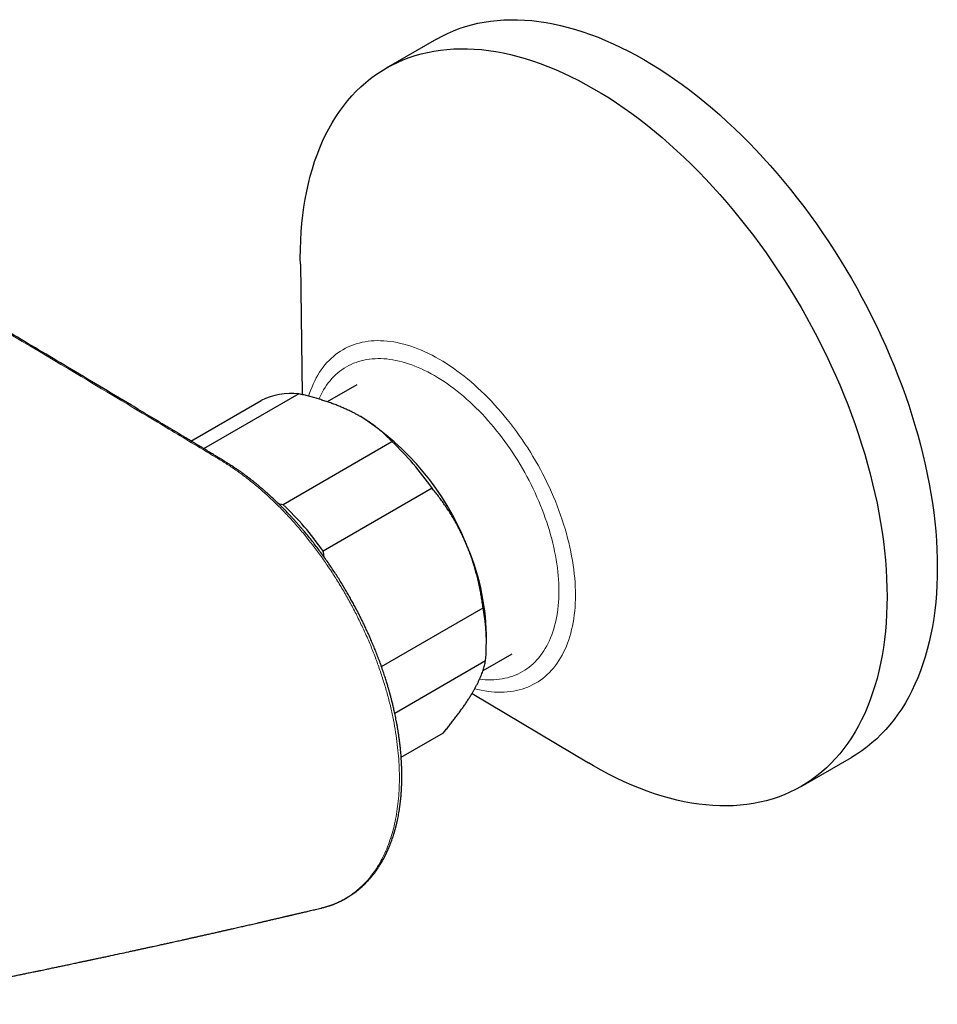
# Model space of a CAD drawing. Header units: millimetres. Extents: x 8 to 854, y 12 to 457.
# Tile 69 of 75: x 764 to 841, y 124 to 207. Entities that reach past the tile are written whole.
import ezdxf

# ---------------------------------------------------------------- set-up
doc = ezdxf.new("R2010")
doc.units = ezdxf.units.MM

msp = doc.modelspace()

# ---------------------------------------------------------------- linework, layer by layer
at = {"color": 7, "linetype": 'Continuous', "lineweight": 30}
for p, q in [((799.171, 205.044), (794.928, 202.595)), ((787.682, 186.065), (787.848, 175.043)), ((792.442, 175.873), (789.956, 174.437)), ((778.448, 171.129), (784.379, 174.553)), ((787.549, 175.114), (779.524, 170.481)), ((792.773, 173.184), (792.757, 173.194)), ((786.219, 165.77), (795.411, 171.076)), ((798.791, 167.151), (789.598, 161.844)), ((785.813, 165.867), (786.219, 165.77)), ((794.522, 152.102), (803.097, 157.052)), ((803.378, 153.997), (803.378, 154.814)), ((803.098, 151.772), (805.541, 153.182)), ((803.306, 152.565), (795.649, 148.145)), ((802.169, 149.832), (811.987, 143.963)), ((796.187, 144.448), (799.751, 146.505)), ((829.925, 141.972), (834.168, 144.421)), ((789.454, 131.726), (789.5, 131.736))]:
    msp.add_line(p, q, dxfattribs=at)
at = {"color": 7, "linetype": 'Continuous', "lineweight": 30, "flags": 128}
for points in [[(799.171, 205.044), (799.633, 205.298), (800.109, 205.531), (800.596, 205.743), (801.094, 205.934), (801.603, 206.103), (802.122, 206.251), (802.651, 206.377), (803.19, 206.482), (803.738, 206.565), (804.295, 206.626), (804.86, 206.665), (805.434, 206.683), (806.015, 206.678), (806.603, 206.652), (807.198, 206.603), (807.8, 206.533), (808.408, 206.441), (809.021, 206.328), (809.64, 206.192), (810.264, 206.035), (810.892, 205.857), (811.524, 205.657), (812.159, 205.437), (812.798, 205.195), (813.439, 204.932), (814.082, 204.648), (814.727, 204.344), (815.374, 204.02), (816.021, 203.676), (816.669, 203.311), (817.317, 202.928), (817.964, 202.525), (818.611, 202.102), (819.256, 201.661), (819.9, 201.202), (820.541, 200.725), (821.179, 200.229), (821.815, 199.716), (822.447, 199.187), (823.075, 198.64), (823.698, 198.077), (824.317, 197.498), (824.931, 196.903), (825.538, 196.293), (826.14, 195.669), (826.735, 195.03), (827.324, 194.377), (827.905, 193.71), (828.478, 193.031), (829.044, 192.339), (829.6, 191.635), (830.148, 190.919), (830.687, 190.193), (831.216, 189.456), (831.735, 188.708), (832.244, 187.951), (832.742, 187.185), (833.229, 186.411), (833.705, 185.628), (834.169, 184.838), (834.621, 184.041), (835.061, 183.238), (835.488, 182.429), (835.903, 181.615), (836.304, 180.796), (836.691, 179.972), (837.065, 179.145), (837.425, 178.316), (837.771, 177.483), (838.102, 176.649), (838.419, 175.813), (838.721, 174.977), (839.007, 174.141), (839.278, 173.305), (839.534, 172.47), (839.774, 171.636), (839.998, 170.805), (840.207, 169.976), (840.399, 169.151), (840.575, 168.329), (840.734, 167.512), (840.877, 166.699), (841.004, 165.893), (841.113, 165.092), (841.206, 164.298), (841.282, 163.511), (841.342, 162.732), (841.384, 161.961), (841.409, 161.198), (841.418, 160.445), (841.409, 159.702), (841.384, 158.969), (841.342, 158.247), (841.282, 157.536), (841.206, 156.837), (841.113, 156.151), (841.004, 155.477), (840.877, 154.816), (840.734, 154.169), (840.575, 153.535), (840.399, 152.917), (840.207, 152.313), (839.998, 151.725), (839.774, 151.153), (839.534, 150.596), (839.278, 150.056), (839.007, 149.534), (838.721, 149.028), (838.419, 148.54), (838.102, 148.07), (837.771, 147.618), (837.425, 147.185), (837.065, 146.771), (836.691, 146.376), (836.304, 146), (835.903, 145.644), (835.488, 145.308), (835.061, 144.992), (834.621, 144.697), (834.169, 144.422), (834.168, 144.421)], [(787.682, 186.065), (787.678, 186.57), (787.686, 187.314), (787.712, 188.047), (787.754, 188.769), (787.813, 189.479), (787.89, 190.179), (787.983, 190.865), (788.092, 191.539), (788.219, 192.2), (788.362, 192.847), (788.521, 193.48), (788.697, 194.099), (788.889, 194.703), (789.097, 195.291), (789.322, 195.863), (789.562, 196.42), (789.817, 196.959), (790.089, 197.482), (790.375, 197.988), (790.677, 198.476), (790.994, 198.946), (791.325, 199.398), (791.671, 199.831), (792.03, 200.245), (792.404, 200.64), (792.792, 201.016), (793.193, 201.372), (793.607, 201.708), (794.035, 202.024), (794.474, 202.319), (794.927, 202.594), (795.391, 202.848), (795.866, 203.082), (796.354, 203.294), (796.852, 203.484), (797.36, 203.654), (797.88, 203.802), (798.409, 203.928), (798.947, 204.033), (799.495, 204.116), (800.052, 204.177), (800.617, 204.216), (801.191, 204.234), (801.772, 204.229), (802.36, 204.203), (802.956, 204.154), (803.557, 204.084), (804.165, 203.992), (804.779, 203.878), (805.398, 203.743), (806.021, 203.586), (806.649, 203.408), (807.281, 203.208), (807.916, 202.987), (808.555, 202.745), (809.196, 202.483), (809.84, 202.199), (810.485, 201.895), (811.131, 201.571), (811.779, 201.226), (812.427, 200.862), (813.074, 200.478), (813.722, 200.075), (814.368, 199.653), (815.014, 199.212), (815.657, 198.753), (816.298, 198.275), (816.937, 197.78), (817.572, 197.267), (818.204, 196.737), (818.832, 196.191), (819.456, 195.628), (820.074, 195.049), (820.688, 194.454), (821.296, 193.844), (821.898, 193.219), (822.493, 192.58), (823.081, 191.927), (823.662, 191.261), (824.236, 190.582), (824.801, 189.89), (825.358, 189.186), (825.906, 188.47), (826.444, 187.744), (826.974, 187.006), (827.493, 186.259), (828.001, 185.502), (828.5, 184.736), (828.987, 183.962), (829.462, 183.179), (829.927, 182.389), (830.379, 181.592), (830.818, 180.789), (831.246, 179.98), (831.66, 179.165), (832.061, 178.346), (832.449, 177.523), (832.823, 176.696), (833.183, 175.866), (833.528, 175.034), (833.86, 174.2), (834.176, 173.364), (834.478, 172.528), (834.764, 171.691), (835.036, 170.855), (835.291, 170.02), (835.532, 169.187), (835.756, 168.355), (835.964, 167.527), (836.156, 166.701), (836.332, 165.88), (836.492, 165.063), (836.634, 164.25), (836.761, 163.443), (836.871, 162.643), (836.964, 161.849), (837.04, 161.062), (837.099, 160.282), (837.141, 159.511), (837.167, 158.749), (837.175, 157.996), (837.167, 157.253), (837.141, 156.52), (837.099, 155.798), (837.04, 155.087), (836.964, 154.388), (836.871, 153.701), (836.761, 153.027), (836.634, 152.366), (836.492, 151.719), (836.332, 151.086), (836.156, 150.468), (835.964, 149.864), (835.756, 149.276), (835.532, 148.703), (835.291, 148.147), (835.036, 147.607), (834.764, 147.084), (834.478, 146.579), (834.176, 146.091), (833.86, 145.621), (833.528, 145.169), (833.183, 144.736), (832.823, 144.322), (832.449, 143.926), (832.061, 143.551), (831.66, 143.195), (831.246, 142.859), (830.818, 142.543), (830.379, 142.247), (829.927, 141.972), (829.462, 141.718), (828.987, 141.485), (828.5, 141.273), (828.001, 141.082), (827.493, 140.913), (826.974, 140.765), (826.444, 140.638), (825.906, 140.534), (825.358, 140.451), (824.801, 140.39), (824.236, 140.35), (823.662, 140.333), (823.081, 140.338), (822.493, 140.364), (821.898, 140.412), (821.296, 140.483), (820.688, 140.574), (820.074, 140.688), (819.456, 140.823), (818.832, 140.98), (818.204, 141.159), (817.572, 141.358), (816.937, 141.579), (816.298, 141.821), (815.657, 142.084), (815.014, 142.368), (814.368, 142.672), (813.722, 142.996), (813.074, 143.34), (812.427, 143.704), (811.987, 143.963)]]:
    msp.add_lwpolyline(points, dxfattribs=at)
at = {"color": 252, "linetype": 'Continuous', "lineweight": 0, "flags": 128}
for points in [[(788.384, 174.909), (788.468, 175.172), (788.564, 175.445), (788.669, 175.711), (788.78, 175.969), (788.899, 176.22), (789.025, 176.462), (789.158, 176.697), (789.298, 176.924), (789.445, 177.142), (789.599, 177.352), (789.759, 177.553), (789.926, 177.745), (790.1, 177.929), (790.28, 178.103), (790.466, 178.269), (790.659, 178.425), (790.857, 178.571), (791.061, 178.708), (791.271, 178.836), (791.487, 178.954), (791.708, 179.062), (791.934, 179.161), (792.165, 179.25), (792.401, 179.328), (792.642, 179.397), (792.888, 179.456), (793.138, 179.504), (793.393, 179.543), (793.651, 179.571), (793.914, 179.589), (794.18, 179.597), (794.45, 179.595), (794.723, 179.583), (794.999, 179.561), (795.279, 179.528), (795.561, 179.485), (795.846, 179.432), (796.133, 179.37), (796.423, 179.297), (796.714, 179.214), (797.008, 179.121), (797.303, 179.019), (797.599, 178.906), (797.897, 178.784), (798.196, 178.653), (798.496, 178.512), (798.796, 178.361), (799.096, 178.201), (799.397, 178.032), (799.698, 177.854), (799.999, 177.667), (800.299, 177.471), (800.598, 177.266), (800.897, 177.052), (801.195, 176.831), (801.491, 176.601), (801.786, 176.363), (802.08, 176.117), (802.371, 175.863), (802.661, 175.601), (802.948, 175.332), (803.233, 175.056), (803.515, 174.773), (803.795, 174.483), (804.071, 174.186), (804.345, 173.883), (804.614, 173.574), (804.881, 173.258), (805.143, 172.937), (805.402, 172.61), (805.656, 172.278), (805.906, 171.94), (806.152, 171.598), (806.393, 171.251), (806.629, 170.9), (806.861, 170.544), (807.087, 170.184), (807.308, 169.821), (807.523, 169.454), (807.733, 169.084), (807.937, 168.711), (808.136, 168.335), (808.328, 167.957), (808.514, 167.577), (808.694, 167.195), (808.868, 166.811), (809.035, 166.425), (809.196, 166.039), (809.349, 165.651), (809.496, 165.263), (809.636, 164.875), (809.77, 164.487), (809.895, 164.099), (810.014, 163.711), (810.126, 163.324), (810.23, 162.938), (810.327, 162.553), (810.416, 162.17), (810.497, 161.788), (810.571, 161.409), (810.638, 161.032), (810.697, 160.657), (810.748, 160.285), (810.791, 159.916), (810.826, 159.551), (810.854, 159.189), (810.873, 158.831), (810.885, 158.477), (810.889, 158.127), (810.885, 157.782), (810.873, 157.442), (810.854, 157.107), (810.826, 156.777), (810.791, 156.452), (810.748, 156.133), (810.697, 155.82), (810.638, 155.513), (810.571, 155.213), (810.497, 154.919), (810.416, 154.632), (810.327, 154.351), (810.23, 154.078), (810.126, 153.812), (810.014, 153.554), (809.895, 153.303), (809.77, 153.061), (809.636, 152.826), (809.496, 152.599), (809.349, 152.381), (809.196, 152.171), (809.035, 151.97), (808.868, 151.778), (808.694, 151.594), (808.514, 151.42), (808.328, 151.255), (808.136, 151.099), (807.937, 150.952), (807.733, 150.815), (807.523, 150.687), (807.308, 150.569), (807.087, 150.461), (806.861, 150.362), (806.629, 150.274), (806.393, 150.195), (806.152, 150.126), (805.906, 150.068), (805.656, 150.019), (805.402, 149.98), (805.143, 149.952), (804.881, 149.934), (804.614, 149.926), (804.345, 149.928), (804.071, 149.94), (803.795, 149.963), (803.515, 149.995), (803.233, 150.038), (802.948, 150.091), (802.661, 150.154), (802.395, 150.22)], [(789.245, 174.666), (789.29, 174.768), (789.399, 174.997), (789.514, 175.219), (789.635, 175.433), (789.763, 175.641), (789.898, 175.84), (790.038, 176.032), (790.185, 176.215), (790.338, 176.391), (790.496, 176.559), (790.661, 176.718), (790.831, 176.869), (791.007, 177.012), (791.188, 177.146), (791.375, 177.271), (791.567, 177.388), (791.763, 177.496), (791.965, 177.595), (792.172, 177.685), (792.383, 177.766), (792.599, 177.838), (792.819, 177.9), (793.044, 177.954), (793.273, 177.998), (793.505, 178.034), (793.741, 178.059), (793.981, 178.076), (794.224, 178.083), (794.471, 178.082), (794.721, 178.07), (794.973, 178.05), (795.228, 178.02), (795.486, 177.981), (795.747, 177.933), (796.009, 177.875), (796.274, 177.809), (796.54, 177.733), (796.808, 177.648), (797.078, 177.555), (797.349, 177.452), (797.621, 177.341), (797.894, 177.22), (798.168, 177.091), (798.442, 176.954), (798.717, 176.808), (798.992, 176.653), (799.266, 176.49), (799.541, 176.319), (799.815, 176.14), (800.089, 175.953), (800.362, 175.758), (800.634, 175.555), (800.905, 175.345), (801.175, 175.128), (801.443, 174.903), (801.709, 174.671), (801.974, 174.432), (802.236, 174.186), (802.497, 173.934), (802.755, 173.675), (803.01, 173.41), (803.262, 173.139), (803.512, 172.862), (803.759, 172.579), (804.002, 172.291), (804.242, 171.998), (804.478, 171.699), (804.711, 171.395), (804.939, 171.087), (805.164, 170.774), (805.384, 170.457), (805.6, 170.136), (805.811, 169.811), (806.018, 169.482), (806.22, 169.15), (806.417, 168.815), (806.608, 168.477), (806.795, 168.136), (806.976, 167.793), (807.152, 167.447), (807.322, 167.1), (807.487, 166.751), (807.645, 166.4), (807.798, 166.048), (807.945, 165.694), (808.085, 165.341), (808.22, 164.986), (808.348, 164.631), (808.469, 164.276), (808.584, 163.922), (808.693, 163.567), (808.795, 163.214), (808.89, 162.861), (808.978, 162.509), (809.06, 162.159), (809.134, 161.81), (809.202, 161.464), (809.263, 161.119), (809.316, 160.777), (809.363, 160.437), (809.402, 160.1), (809.435, 159.766), (809.46, 159.436), (809.478, 159.109), (809.488, 158.785), (809.492, 158.466), (809.488, 158.15), (809.478, 157.839), (809.46, 157.533), (809.435, 157.231), (809.402, 156.935), (809.363, 156.643), (809.316, 156.357), (809.263, 156.077), (809.202, 155.802), (809.134, 155.534), (809.06, 155.271), (808.978, 155.015), (808.89, 154.766), (808.795, 154.523), (808.693, 154.287), (808.584, 154.058), (808.469, 153.836), (808.348, 153.621), (808.22, 153.414), (808.085, 153.215), (807.945, 153.023), (807.798, 152.839), (807.645, 152.664), (807.487, 152.496), (807.322, 152.337), (807.152, 152.186), (806.976, 152.043), (806.795, 151.909), (806.608, 151.784), (806.417, 151.667), (806.22, 151.559), (806.018, 151.46), (805.811, 151.37), (805.6, 151.289), (805.384, 151.217), (805.164, 151.155), (804.939, 151.101), (804.711, 151.057), (804.478, 151.021), (804.242, 150.995), (804.002, 150.979), (803.759, 150.971), (803.512, 150.973), (803.262, 150.985), (803.01, 151.005), (802.803, 151.028)]]:
    msp.add_lwpolyline(points, dxfattribs=at)
at = {"color": 7, "linetype": 'Continuous', "lineweight": 30}
for centre, radius, start, end in [((786.993, 169.026), 6.113, 84.77576, 115.31555), ((780.522, 153.965), 22.792, 22.01822, 57.48319), ((778.277, 152.909), 24.973, 34.7699, 46.67564), ((769.084, 147.602), 24.973, 34.7699, 46.67564), ((783.391, 154.37), 19.992, 1.27109, 24.02546), ((787.16, 154.063), 16.215, 354.69961, 10.62404)]:
    msp.add_arc(centre, radius, start, end, dxfattribs=at)
at = {"color": 252, "linetype": 'Continuous', "lineweight": 0}
msp.add_open_spline([(789.5, 131.736), (789.577, 131.753), (789.876, 131.818), (790.373, 131.988), (790.987, 132.246), (791.571, 132.561), (792.126, 132.929), (792.65, 133.35), (793.141, 133.82), (793.596, 134.339), (794.015, 134.906), (794.396, 135.52), (794.741, 136.18), (795.048, 136.883), (795.315, 137.625), (795.541, 138.406), (795.725, 139.223), (795.868, 140.075), (795.969, 140.961), (796.028, 141.876), (796.044, 142.819), (796.018, 143.785), (795.949, 144.771), (795.839, 145.775), (795.686, 146.798), (795.49, 147.838), (795.254, 148.889), (794.976, 149.947), (794.66, 151.007), (794.305, 152.068), (793.913, 153.128), (793.483, 154.186), (793.016, 155.238), (792.514, 156.282), (791.98, 157.31), (791.416, 158.321), (790.822, 159.313), (790.199, 160.285), (789.548, 161.235), (788.873, 162.157), (788.176, 163.048), (787.46, 163.905), (786.725, 164.727), (785.973, 165.514), (785.204, 166.263), (784.411, 166.982), (783.597, 167.665), (782.767, 168.308), (781.935, 168.894), (781.108, 169.419), (780.287, 169.913), (778.464, 171.011), (774.63, 173.318), (767.599, 177.529), (758.37, 183.017), (747.942, 189.168), (740.973, 193.234), (737.488, 195.266)], degree=3, knots=[0, 0, 0, 0, 0.003424, 0.013304, 0.023188, 0.033076, 0.042977, 0.052889, 0.062798, 0.072691, 0.082554, 0.092426, 0.102337, 0.112263, 0.122177, 0.132057, 0.141921, 0.151803, 0.161699, 0.171606, 0.181519, 0.191408, 0.201264, 0.211114, 0.220984, 0.230903, 0.240835, 0.250738, 0.26062, 0.270491, 0.280361, 0.290254, 0.300178, 0.310109, 0.320024, 0.329899, 0.339772, 0.349684, 0.359612, 0.369535, 0.379431, 0.389303, 0.399174, 0.409054, 0.418952, 0.428879, 0.439223, 0.44949, 0.459717, 0.469865, 0.479853, 0.489776, 0.536574, 0.620141, 0.74676, 0.87338, 1, 1, 1, 1], dxfattribs=at)
at = {"color": 7, "linetype": 'Continuous', "lineweight": 30}
for points, knots in [([(789.429, 131.712), (789.481, 131.725), (789.584, 131.749), (789.729, 131.788), (789.863, 131.826), (789.985, 131.862), (790.084, 131.894), (790.162, 131.92), (790.222, 131.94), (790.274, 131.958), (790.319, 131.974), (790.357, 131.988), (790.387, 131.999), (790.413, 132.008), (790.437, 132.017), (790.468, 132.029), (790.504, 132.043), (790.548, 132.06), (790.598, 132.08), (790.662, 132.106), (790.735, 132.137), (790.815, 132.171), (790.891, 132.205), (790.97, 132.241), (791.05, 132.279), (791.13, 132.318), (791.204, 132.355), (791.264, 132.386), (791.31, 132.41), (791.344, 132.428), (791.375, 132.445), (791.403, 132.46), (791.43, 132.475), (791.461, 132.492), (791.497, 132.513), (791.541, 132.538), (791.591, 132.566), (791.643, 132.597), (791.717, 132.641), (791.81, 132.699), (791.914, 132.766), (792.006, 132.827), (792.086, 132.882), (792.162, 132.936), (792.232, 132.986), (792.296, 133.033), (792.351, 133.075), (792.393, 133.107), (792.423, 133.13), (792.443, 133.145), (792.461, 133.159), (792.477, 133.172), (792.492, 133.184), (792.508, 133.197), (792.529, 133.213), (792.556, 133.235), (792.589, 133.262), (792.627, 133.294), (792.686, 133.343), (792.76, 133.406), (792.845, 133.481), (792.921, 133.551), (792.991, 133.616), (793.054, 133.676), (793.112, 133.732), (793.167, 133.786), (793.217, 133.837), (793.27, 133.891), (793.328, 133.951), (793.392, 134.02), (793.46, 134.094), (793.53, 134.173), (793.602, 134.256), (793.675, 134.343), (793.751, 134.435), (793.83, 134.534), (793.912, 134.64), (793.98, 134.73), (794.031, 134.8), (794.064, 134.846), (794.092, 134.886), (794.116, 134.919), (794.134, 134.946), (794.149, 134.967), (794.163, 134.986), (794.177, 135.007), (794.194, 135.032), (794.213, 135.06), (794.24, 135.101), (794.276, 135.155), (794.322, 135.226), (794.388, 135.329), (794.472, 135.466), (794.573, 135.638), (794.651, 135.777), (794.706, 135.877), (794.737, 135.937), (794.769, 135.997), (794.801, 136.059), (794.833, 136.121), (794.863, 136.181), (794.889, 136.234), (794.912, 136.28), (794.931, 136.319), (794.946, 136.352), (794.959, 136.38), (794.97, 136.402), (794.98, 136.424), (794.993, 136.451), (795.009, 136.486), (795.029, 136.529), (795.052, 136.579), (795.077, 136.637), (795.106, 136.702), (795.136, 136.772), (795.186, 136.889), (795.251, 137.05), (795.329, 137.251), (795.401, 137.447), (795.468, 137.64), (795.518, 137.793), (795.554, 137.905), (795.576, 137.978), (795.598, 138.051), (795.621, 138.126), (795.642, 138.201), (795.663, 138.274), (795.682, 138.341), (795.697, 138.397), (795.709, 138.441), (795.718, 138.474), (795.724, 138.498), (795.73, 138.519), (795.737, 138.545), (795.746, 138.582), (795.759, 138.632), (795.774, 138.692), (795.791, 138.764), (795.811, 138.847), (795.833, 138.939), (795.855, 139.037), (795.887, 139.184), (795.927, 139.383), (795.975, 139.635), (796.019, 139.896), (796.061, 140.164), (796.098, 140.44), (796.128, 140.688), (796.15, 140.901), (796.167, 141.074), (796.181, 141.239), (796.194, 141.395), (796.203, 141.532), (796.211, 141.651), (796.216, 141.754), (796.221, 141.848), (796.225, 141.93), (796.228, 142.001), (796.231, 142.064), (796.233, 142.13), (796.236, 142.205), (796.238, 142.288), (796.24, 142.378), (796.242, 142.473), (796.244, 142.571), (796.245, 142.703), (796.246, 142.872), (796.245, 143.08), (796.241, 143.301), (796.236, 143.518), (796.228, 143.729), (796.219, 143.936), (796.207, 144.154), (796.192, 144.387), (796.174, 144.635), (796.152, 144.898), (796.125, 145.174), (796.094, 145.464), (796.057, 145.769), (796.015, 146.087), (795.971, 146.395), (795.924, 146.69), (795.878, 146.968), (795.828, 147.246), (795.778, 147.516), (795.727, 147.772), (795.678, 148.012), (795.629, 148.237), (795.582, 148.447), (795.537, 148.645), (795.493, 148.829), (795.452, 148.999), (795.413, 149.155), (795.378, 149.295), (795.345, 149.421), (795.316, 149.531), (795.291, 149.627), (795.268, 149.713), (795.246, 149.794), (795.222, 149.879), (795.196, 149.972), (795.168, 150.073), (795.135, 150.19), (795.096, 150.324), (795.051, 150.476), (795.002, 150.639), (794.948, 150.816), (794.889, 151.005), (794.824, 151.208), (794.754, 151.423), (794.679, 151.65), (794.597, 151.889), (794.509, 152.139), (794.393, 152.464), (794.248, 152.854), (794.075, 153.302), (793.901, 153.735), (793.726, 154.154), (793.551, 154.559), (793.377, 154.949), (793.214, 155.304), (793.062, 155.626), (792.922, 155.916), (792.782, 156.199), (792.641, 156.479), (792.495, 156.764), (792.333, 157.073), (792.153, 157.408), (791.954, 157.769), (791.746, 158.138), (791.525, 158.518), (791.292, 158.909), (791.045, 159.311), (790.786, 159.722), (790.516, 160.138), (790.235, 160.558), (789.945, 160.979), (789.646, 161.4), (789.339, 161.821), (789.023, 162.24), (788.699, 162.658), (788.365, 163.074), (788.074, 163.426), (787.828, 163.716), (787.629, 163.946), (787.431, 164.172), (787.236, 164.39), (787.05, 164.593), (786.875, 164.782), (786.718, 164.95), (786.576, 165.098), (786.451, 165.228), (786.334, 165.348), (786.227, 165.457), (786.128, 165.556), (786.038, 165.645), (785.958, 165.725), (785.894, 165.788), (785.845, 165.836), (785.811, 165.869), (785.78, 165.899), (785.743, 165.934), (785.7, 165.976), (785.651, 166.023), (785.599, 166.073), (785.542, 166.127), (785.482, 166.184), (785.394, 166.266), (785.276, 166.376), (785.123, 166.517), (784.957, 166.667), (784.777, 166.827), (784.585, 166.995), (784.382, 167.169), (784.167, 167.35), (783.946, 167.532), (783.71, 167.722), (783.466, 167.914), (783.216, 168.107), (782.972, 168.288), (782.737, 168.46), (782.51, 168.621), (782.276, 168.781), (782.038, 168.94), (781.796, 169.097), (781.567, 169.242), (781.349, 169.378), (781.122, 169.517), (780.878, 169.665), (780.613, 169.825), (780.328, 169.997), (780.022, 170.181), (779.695, 170.378), (779.357, 170.582), (779.01, 170.791), (778.653, 171.005), (778.294, 171.222), (777.935, 171.438), (777.578, 171.653), (777.221, 171.868), (776.865, 172.081), (776.368, 172.38), (775.732, 172.763), (774.959, 173.227), (774.194, 173.686), (771.89, 175.067), (768.234, 177.254), (763.22, 180.24), (758.201, 183.218), (753.994, 185.703), (751.24, 187.324), (750.137, 187.973), (749.679, 188.242), (749.23, 188.506), (748.797, 188.761), (748.379, 189.006), (747.976, 189.242), (747.659, 189.428), (747.426, 189.565), (747.275, 189.654), (747.124, 189.742), (746.975, 189.829), (746.826, 189.917), (746.661, 190.014), (746.476, 190.122), (746.268, 190.244), (746.045, 190.375), (745.809, 190.513), (745.56, 190.659), (745.299, 190.812), (745.026, 190.972), (744.739, 191.139), (744.438, 191.316), (744.12, 191.502), (743.787, 191.697), (743.44, 191.899), (743.079, 192.111), (742.706, 192.328), (742.322, 192.553), (741.927, 192.784), (741.518, 193.022), (741.112, 193.26), (740.708, 193.495), (740.309, 193.728), (739.899, 193.967), (739.479, 194.212), (739.047, 194.463), (738.605, 194.721), (738.152, 194.985), (737.846, 195.162), (737.692, 195.252)], [0, 0, 0, 0, 0.002209, 0.004276, 0.0062, 0.007982, 0.009622, 0.010618, 0.011528, 0.012328, 0.013021, 0.013604, 0.01408, 0.014403, 0.014761, 0.015221, 0.015782, 0.016446, 0.017211, 0.018078, 0.019365, 0.020605, 0.02179, 0.02292, 0.02428, 0.025552, 0.026735, 0.027803, 0.028406, 0.028955, 0.02945, 0.029892, 0.030316, 0.030787, 0.031383, 0.032103, 0.032947, 0.033824, 0.034682, 0.036635, 0.038488, 0.039945, 0.041333, 0.042652, 0.043893, 0.045008, 0.045994, 0.04685, 0.047239, 0.047594, 0.047915, 0.048201, 0.048453, 0.048723, 0.049093, 0.049578, 0.050179, 0.050896, 0.051692, 0.053419, 0.05501, 0.056468, 0.05779, 0.059001, 0.060127, 0.061191, 0.062193, 0.063145, 0.064342, 0.065654, 0.067065, 0.068525, 0.070033, 0.071591, 0.073213, 0.074955, 0.076774, 0.078668, 0.079542, 0.080307, 0.08096, 0.081504, 0.081937, 0.082275, 0.08255, 0.082885, 0.083286, 0.08375, 0.084279, 0.085241, 0.086364, 0.087647, 0.090148, 0.092774, 0.095524, 0.096389, 0.097265, 0.098153, 0.099053, 0.099964, 0.10085, 0.101639, 0.102275, 0.102828, 0.103298, 0.103684, 0.103987, 0.104232, 0.104632, 0.105132, 0.105732, 0.106432, 0.107232, 0.108132, 0.109129, 0.110142, 0.112957, 0.115652, 0.118227, 0.120692, 0.123171, 0.124083, 0.125002, 0.125927, 0.126859, 0.127797, 0.128743, 0.129614, 0.130279, 0.130817, 0.131226, 0.131508, 0.131713, 0.131982, 0.132458, 0.133066, 0.133806, 0.134677, 0.135681, 0.136814, 0.137999, 0.139195, 0.142083, 0.145029, 0.148034, 0.151098, 0.15422, 0.157371, 0.159385, 0.161293, 0.163093, 0.164785, 0.166371, 0.167541, 0.168645, 0.169673, 0.170555, 0.171281, 0.171919, 0.172594, 0.173383, 0.174283, 0.17524, 0.176234, 0.177265, 0.178334, 0.180369, 0.182527, 0.184807, 0.187206, 0.189186, 0.191282, 0.193494, 0.195824, 0.198321, 0.200941, 0.203684, 0.20655, 0.209539, 0.212654, 0.215894, 0.218523, 0.221231, 0.223955, 0.226548, 0.229001, 0.231276, 0.233413, 0.235411, 0.23727, 0.239023, 0.240631, 0.242095, 0.243415, 0.244591, 0.245624, 0.246513, 0.247298, 0.248011, 0.248801, 0.249669, 0.250617, 0.251642, 0.252951, 0.25437, 0.255897, 0.257533, 0.259314, 0.261209, 0.263216, 0.265337, 0.267572, 0.269919, 0.272368, 0.276688, 0.280879, 0.284945, 0.288888, 0.292705, 0.296395, 0.299957, 0.302819, 0.305592, 0.308273, 0.310938, 0.31368, 0.3165, 0.319922, 0.323449, 0.327079, 0.330813, 0.33474, 0.338789, 0.34296, 0.347242, 0.351593, 0.356005, 0.360476, 0.364996, 0.369571, 0.374199, 0.378879, 0.383612, 0.386294, 0.388994, 0.391711, 0.394346, 0.396822, 0.399141, 0.401303, 0.403065, 0.404706, 0.406227, 0.407627, 0.408907, 0.410065, 0.411102, 0.412018, 0.412556, 0.412984, 0.413321, 0.413768, 0.414379, 0.414973, 0.415658, 0.416386, 0.417151, 0.417955, 0.419731, 0.421669, 0.423768, 0.42603, 0.428454, 0.430987, 0.433669, 0.436473, 0.439234, 0.442425, 0.445512, 0.448497, 0.451382, 0.454167, 0.456852, 0.459941, 0.462885, 0.465683, 0.468335, 0.470841, 0.474, 0.477226, 0.480539, 0.48442, 0.48842, 0.492539, 0.496776, 0.501132, 0.505607, 0.509934, 0.514323, 0.51869, 0.523034, 0.527355, 0.536915, 0.54636, 0.555689, 0.56492, 0.630773, 0.689571, 0.748369, 0.814222, 0.843198, 0.848868, 0.854439, 0.859903, 0.865258, 0.870249, 0.875142, 0.879938, 0.881795, 0.883638, 0.885465, 0.887278, 0.889076, 0.890918, 0.893283, 0.895818, 0.898522, 0.901395, 0.904438, 0.90759, 0.910907, 0.914386, 0.918029, 0.921905, 0.925951, 0.930166, 0.934551, 0.939104, 0.943741, 0.948542, 0.953505, 0.958632, 0.963347, 0.968193, 0.973169, 0.978275, 0.983511, 0.988877, 0.994373, 1, 1, 1, 1]), ([(792.187, 173.504), (792.142, 173.527), (791.99, 173.604), (791.727, 173.731), (791.394, 173.882), (791.052, 174.028), (790.701, 174.169), (790.34, 174.304), (789.97, 174.434), (789.593, 174.558), (789.204, 174.679), (788.804, 174.795), (788.391, 174.907), (787.973, 175.014), (787.691, 175.081), (787.549, 175.114)], [0, 0, 0, 0, 0.0340833, 0.1126914, 0.1913334, 0.2699769, 0.3485872, 0.4282327, 0.5079082, 0.5875871, 0.6672373, 0.7504129, 0.8336137, 0.9168187, 1, 1, 1, 1]), ([(795.411, 171.076), (795.36, 171.132), (795.257, 171.244), (795.078, 171.428), (794.873, 171.628), (794.64, 171.842), (794.396, 172.053), (794.142, 172.26), (793.876, 172.463), (793.598, 172.663), (793.307, 172.858), (793.003, 173.049), (792.714, 173.22), (792.441, 173.371), (792.272, 173.459), (792.187, 173.504)], [0, 0, 0, 0, 0.062024, 0.124048, 0.206637, 0.289237, 0.371824, 0.454664, 0.53752, 0.620358, 0.704411, 0.788484, 0.872536, 0.936268, 1, 1, 1, 1]), ([(801.651, 162.51), (801.628, 162.564), (801.546, 162.754), (801.4, 163.076), (801.208, 163.473), (801.006, 163.866), (800.795, 164.253), (800.575, 164.633), (800.345, 165.01), (800.106, 165.382), (799.858, 165.749), (799.601, 166.11), (799.338, 166.464), (799.068, 166.812), (798.883, 167.038), (798.791, 167.151)], [0, 0, 0, 0, 0.031425, 0.110704, 0.190002, 0.269283, 0.349178, 0.429091, 0.508988, 0.590583, 0.672193, 0.75379, 0.835855, 0.917933, 1, 1, 1, 1]), ([(803.097, 157.052), (803.076, 157.206), (803.033, 157.514), (802.959, 157.973), (802.871, 158.458), (802.767, 158.967), (802.651, 159.473), (802.53, 159.95), (802.398, 160.426), (802.251, 160.904), (802.099, 161.358), (801.952, 161.763), (801.807, 162.139), (801.703, 162.386), (801.651, 162.51)], [0, 0, 0, 0, 0.0819225, 0.1638864, 0.245769, 0.341954, 0.4381376, 0.5200625, 0.6019867, 0.6992809, 0.7849496, 0.8566289, 0.9283211, 1, 1, 1, 1]), ([(789.598, 161.844), (789.618, 161.695), (789.64, 161.536), (789.665, 161.379), (789.667, 161.37)], [0, 0, 0, 0, 0.943013, 1, 1, 1, 1]), ([(802.235, 149.943), (802.256, 149.978), (802.324, 150.094), (802.433, 150.288), (802.558, 150.522), (802.673, 150.75), (802.779, 150.973), (802.876, 151.19), (802.963, 151.4), (803.04, 151.603), (803.11, 151.803), (803.172, 152), (803.225, 152.195), (803.271, 152.384), (803.294, 152.505), (803.306, 152.565)], [0, 0, 0, 0, 0.034083, 0.113223, 0.192397, 0.271573, 0.350714, 0.430546, 0.510378, 0.588808, 0.667237, 0.750413, 0.833614, 0.916819, 1, 1, 1, 1]), ([(799.751, 146.505), (799.833, 146.605), (799.998, 146.806), (800.238, 147.105), (800.471, 147.401), (800.698, 147.695), (800.918, 147.986), (801.13, 148.274), (801.333, 148.556), (801.53, 148.837), (801.72, 149.119), (801.903, 149.4), (802.076, 149.675), (802.182, 149.854), (802.235, 149.943)], [0, 0, 0, 0, 0.082025, 0.164072, 0.246116, 0.328135, 0.410674, 0.493213, 0.574834, 0.656455, 0.742321, 0.82823, 0.914137, 1, 1, 1, 1]), ([(751.396, 123.592), (751.413, 123.596), (751.509, 123.614), (751.678, 123.646), (751.901, 123.688), (752.105, 123.728), (752.293, 123.763), (752.464, 123.796), (752.624, 123.827), (752.774, 123.856), (752.914, 123.883), (753.048, 123.908), (753.176, 123.933), (753.297, 123.956), (753.404, 123.977), (753.498, 123.995), (753.578, 124.01), (753.644, 124.023), (753.7, 124.034), (753.753, 124.044), (753.812, 124.056), (753.876, 124.068), (753.948, 124.082), (754.03, 124.098), (754.126, 124.116), (754.234, 124.137), (754.351, 124.16), (754.478, 124.185), (754.615, 124.211), (754.76, 124.239), (754.91, 124.268), (755.059, 124.297), (755.205, 124.326), (755.349, 124.354), (755.54, 124.391), (755.773, 124.437), (756.048, 124.491), (756.31, 124.542), (756.562, 124.592), (756.802, 124.639), (757.03, 124.684), (757.247, 124.727), (757.452, 124.767), (757.644, 124.805), (757.823, 124.84), (757.988, 124.873), (758.122, 124.9), (758.227, 124.92), (758.305, 124.936), (758.379, 124.951), (758.449, 124.965), (758.514, 124.977), (758.575, 124.99), (758.637, 125.002), (758.708, 125.016), (758.793, 125.033), (758.89, 125.053), (758.999, 125.074), (759.119, 125.098), (759.249, 125.124), (759.389, 125.152), (759.539, 125.182), (759.699, 125.214), (759.872, 125.249), (760.055, 125.285), (760.244, 125.324), (760.435, 125.362), (760.622, 125.4), (760.807, 125.437), (760.988, 125.473), (761.228, 125.522), (761.523, 125.582), (761.87, 125.652), (762.204, 125.72), (762.524, 125.785), (762.83, 125.847), (763.098, 125.902), (763.328, 125.949), (763.523, 125.989), (763.712, 126.028), (763.895, 126.065), (764.074, 126.102), (764.251, 126.139), (764.432, 126.176), (764.62, 126.215), (764.817, 126.255), (765.024, 126.298), (765.256, 126.346), (765.508, 126.398), (765.774, 126.453), (766.03, 126.507), (766.262, 126.555), (766.469, 126.598), (766.657, 126.637), (766.848, 126.677), (767.036, 126.717), (767.221, 126.755), (767.403, 126.793), (767.591, 126.833), (767.784, 126.873), (767.983, 126.915), (768.194, 126.96), (768.411, 127.005), (768.628, 127.051), (768.832, 127.094), (769.011, 127.132), (769.168, 127.165), (769.302, 127.194), (769.426, 127.22), (769.54, 127.244), (769.636, 127.265), (769.718, 127.282), (769.79, 127.297), (769.864, 127.313), (769.945, 127.33), (770.046, 127.352), (770.171, 127.378), (770.322, 127.411), (770.486, 127.446), (770.663, 127.483), (770.839, 127.521), (771.011, 127.558), (771.177, 127.593), (771.346, 127.63), (771.517, 127.666), (772.137, 127.799), (772.801, 127.943), (773.509, 128.096), (773.812, 128.162), (774.115, 128.228), (774.416, 128.294), (774.71, 128.358), (774.992, 128.42), (775.259, 128.478), (775.513, 128.534), (775.743, 128.584), (775.95, 128.63), (776.134, 128.67), (776.31, 128.709), (776.476, 128.746), (776.639, 128.782), (776.814, 128.821), (777.009, 128.864), (777.225, 128.912), (777.453, 128.962), (777.695, 129.016), (777.95, 129.072), (778.214, 129.131), (778.485, 129.192), (778.76, 129.253), (779.039, 129.315), (779.321, 129.379), (779.571, 129.435), (779.789, 129.484), (779.974, 129.525), (780.159, 129.567), (780.339, 129.608), (780.51, 129.646), (780.671, 129.683), (780.822, 129.717), (780.963, 129.749), (781.096, 129.779), (781.221, 129.807), (781.337, 129.833), (781.444, 129.858), (781.546, 129.881), (781.647, 129.904), (781.751, 129.927), (781.888, 129.958), (782.061, 129.998), (782.271, 130.046), (782.494, 130.096), (782.71, 130.146), (782.919, 130.193), (783.12, 130.239), (783.332, 130.288), (783.555, 130.339), (783.787, 130.392), (784.03, 130.448), (784.286, 130.507), (784.554, 130.569), (784.835, 130.634), (785.079, 130.69), (785.285, 130.738), (785.449, 130.776), (785.616, 130.814), (785.784, 130.853), (785.947, 130.891), (786.101, 130.927), (786.242, 130.96), (786.372, 130.99), (786.486, 131.017), (786.585, 131.04), (786.67, 131.06), (786.746, 131.077), (786.814, 131.093), (786.875, 131.108), (786.935, 131.122), (787.002, 131.137), (787.081, 131.156), (787.173, 131.177), (787.279, 131.202), (787.399, 131.23), (787.529, 131.26), (787.671, 131.294), (787.823, 131.329), (787.988, 131.368), (788.165, 131.41), (788.354, 131.454), (788.556, 131.502), (788.763, 131.551), (788.976, 131.601), (789.193, 131.652), (789.355, 131.69), (789.444, 131.711), (789.457, 131.714)], [0, 0, 0, 0, 0.00135, 0.007489, 0.013304, 0.018793, 0.02354, 0.028013, 0.032214, 0.036141, 0.039795, 0.043176, 0.046687, 0.049845, 0.05265, 0.055103, 0.057203, 0.058951, 0.060243, 0.061608, 0.063139, 0.064836, 0.0667, 0.06873, 0.071336, 0.074172, 0.07724, 0.080538, 0.084142, 0.087986, 0.091956, 0.09586, 0.099695, 0.103461, 0.107159, 0.114639, 0.121821, 0.128703, 0.135286, 0.141569, 0.147553, 0.153238, 0.158615, 0.163646, 0.168327, 0.172658, 0.17664, 0.178823, 0.180884, 0.182824, 0.184643, 0.18634, 0.187916, 0.189468, 0.191231, 0.19351, 0.196077, 0.198931, 0.202073, 0.205502, 0.209149, 0.213074, 0.217276, 0.221754, 0.22661, 0.231669, 0.236664, 0.241577, 0.246407, 0.251156, 0.255822, 0.26528, 0.274381, 0.283126, 0.291514, 0.299547, 0.307246, 0.312534, 0.317657, 0.322614, 0.327406, 0.332032, 0.336698, 0.341359, 0.346275, 0.351445, 0.35687, 0.362549, 0.369741, 0.376708, 0.383447, 0.389959, 0.394916, 0.399758, 0.404753, 0.409972, 0.414576, 0.41934, 0.424266, 0.429352, 0.434599, 0.439945, 0.445979, 0.451671, 0.457023, 0.462034, 0.465798, 0.46934, 0.472611, 0.475594, 0.478289, 0.480204, 0.48201, 0.48396, 0.486077, 0.488362, 0.491967, 0.495923, 0.50023, 0.504889, 0.509899, 0.514082, 0.51848, 0.522958, 0.527434, 0.53191, 0.571825, 0.579798, 0.587767, 0.595733, 0.603695, 0.611542, 0.61891, 0.625934, 0.632615, 0.638952, 0.64406, 0.648921, 0.653534, 0.657901, 0.662065, 0.666381, 0.671756, 0.677443, 0.683443, 0.689755, 0.696519, 0.703545, 0.710679, 0.717911, 0.725243, 0.732673, 0.740203, 0.745035, 0.749908, 0.754819, 0.759603, 0.764137, 0.768347, 0.772316, 0.776044, 0.779532, 0.782842, 0.785902, 0.788711, 0.791306, 0.79395, 0.796697, 0.799546, 0.804779, 0.810325, 0.816185, 0.822358, 0.827429, 0.832698, 0.838278, 0.844217, 0.850285, 0.856687, 0.863423, 0.870494, 0.877899, 0.885638, 0.88986, 0.894174, 0.898582, 0.903083, 0.907483, 0.911505, 0.91523, 0.91866, 0.921793, 0.924252, 0.926493, 0.928513, 0.930314, 0.931895, 0.933337, 0.93507, 0.937156, 0.939596, 0.94239, 0.945537, 0.949039, 0.952733, 0.956753, 0.961099, 0.965771, 0.970769, 0.976094, 0.981744, 0.98721, 0.992949, 0.998963, 1, 1, 1, 1])]:
    msp.add_open_spline(points, degree=3, knots=knots, dxfattribs=at)

doc.saveas('drawing.dxf')
